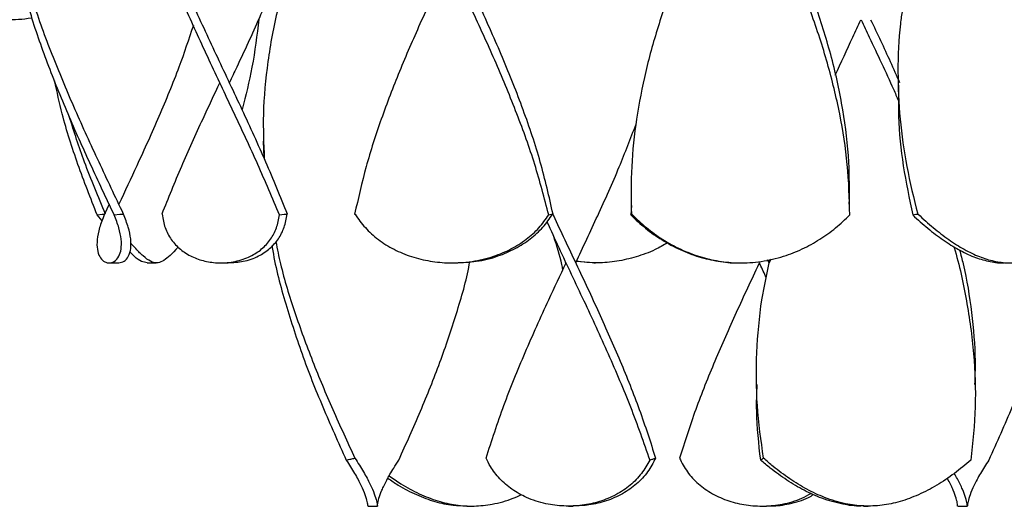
# Model space of a CAD drawing. Header units: millimetres. Extents: x 1128 to 3106, y 573 to 3385.
# Tile 29 of 44: x 2729 to 2932, y 1608 to 1708. Entities that reach past the tile are written whole.
import ezdxf

# ---------------------------------------------------------------- set-up
doc = ezdxf.new("R2010")
doc.units = ezdxf.units.MM

msp = doc.modelspace()

# ---------------------------------------------------------------- linework, layer by layer
at = {"color": 7, "linetype": 'Continuous', "lineweight": 25}
for p, q in [((2909.72, 1695.22), (2909.72, 1695.22)), ((2779.07, 1683.15), (2779.07, 1683.15)), ((2779.07, 1683.15), (2779.18, 1679.84)), ((2747.36, 1670.22), (2746.39, 1668.15)), ((2854.85, 1669.98), (2854.75, 1668)), ((2854.78, 1669.99), (2854.77, 1669.99)), ((2899.78, 1669.99), (2899.78, 1669.99)), ((2744.9, 1668), (2745.93, 1668.15)), ((2745.92, 1666.83), (2744.9, 1668)), ((2745.93, 1668.15), (2746.39, 1668.15)), ((2746.39, 1668.15), (2746.39, 1668.15)), ((2748.41, 1668), (2749.57, 1668.15)), ((2749.57, 1668.15), (2750.33, 1668.15)), ((2758.2, 1668.15), (2758.25, 1668.15)), ((2782.42, 1668), (2783.4, 1668.15)), ((2783.4, 1668.15), (2784.05, 1668.15)), ((2797.89, 1668.15), (2797.97, 1668.15)), ((2837.84, 1668), (2838.37, 1668.15)), ((2838.37, 1668.15), (2838.72, 1668.15)), ((2854.75, 1668), (2854.81, 1668.15)), ((2854.81, 1668.15), (2854.84, 1668.15)), ((2854.84, 1668.15), (2854.93, 1668.15)), ((2912.74, 1668), (2913.37, 1668.15)), ((2913.37, 1668.15), (2913.78, 1668.15)), ((2913.78, 1668.15), (2913.86, 1668.15)), ((2747.37, 1658.15), (2749.35, 1658.15)), ((2755.18, 1658.15), (2757.06, 1658.15)), ((2770.34, 1658.15), (2771.89, 1658.15)), ((2817.95, 1658.15), (2818.66, 1658.15)), ((2841.35, 1658.08), (2841.31, 1658.31)), ((2847.12, 1658.19), (2843.43, 1658.43)), ((2847.11, 1658.15), (2847.45, 1658.15)), ((2877.11, 1658.15), (2877.44, 1658.15)), ((2883.17, 1658.15), (2882.88, 1658.76)), ((2883.53, 1658.91), (2883.17, 1658.15)), ((2880.59, 1633.15), (2880.59, 1633.15)), ((2925.59, 1633.15), (2925.59, 1633.15)), ((2800.57, 1608.15), (2802.57, 1608.15)), ((2820.96, 1608.15), (2821.96, 1608.15)), ((2841.88, 1608.15), (2842.88, 1608.15)), ((2881.68, 1608.15), (2882.68, 1608.15)), ((2902.59, 1608.15), (2903.59, 1608.15)), ((2921.99, 1608.15), (2923.99, 1608.15))]:
    msp.add_line(p, q, dxfattribs=at)
at = {"color": 7, "linetype": 'Continuous', "lineweight": 25, "flags": 128}
for points in [[(2770.12, 1695.22), (2770.12, 1695.22), (2770.12, 1695.22)], [(2772.12, 1695.22), (2772.12, 1695.22), (2772.12, 1695.22)], [(2747.36, 1670.22), (2747.36, 1670.22), (2747.36, 1670.22)], [(2749.36, 1670.22), (2749.36, 1670.22), (2749.36, 1670.22)], [(2841.38, 1658.15), (2841.38, 1658.15), (2841.38, 1658.15)], [(2843.38, 1658.15), (2843.38, 1658.15), (2843.38, 1658.15)], [(2881.18, 1658.15), (2881.18, 1658.15), (2881.18, 1658.15)], [(2883.18, 1658.15), (2883.18, 1658.15), (2883.18, 1658.15)]]:
    msp.add_lwpolyline(points, dxfattribs=at)
at = {"color": 7, "linetype": 'Continuous', "lineweight": 25}
for points, knots in [([(2899.8, 1668), (2899.7, 1671.46), (2899.5, 1678.39), (2897.86, 1688.79), (2895.33, 1699.19), (2891.93, 1709.59), (2887.84, 1719.98), (2883.34, 1730.18), (2878.66, 1740.19), (2874.09, 1749.8), (2871.22, 1756.14), (2869.82, 1759.21)], [0, 0, 0, 0, 0.11397, 0.227979, 0.341962, 0.455933, 0.569942, 0.683924, 0.791388, 0.898887, 1, 1, 1, 1]), ([(2838.72, 1668.15), (2837.91, 1671.73), (2836.29, 1678.88), (2832.67, 1689.62), (2828.41, 1700.35), (2823.61, 1711.08), (2818.55, 1721.82), (2813.6, 1732.35), (2809.28, 1741.82), (2806.94, 1747.71), (2805.93, 1750.24)], [0, 0, 0, 0, 0.130736, 0.261497, 0.392269, 0.523007, 0.653749, 0.784527, 0.907806, 1, 1, 1, 1]), ([(2837.84, 1668), (2836.93, 1671.46), (2835.12, 1678.39), (2831.37, 1688.79), (2827.07, 1699.19), (2822.33, 1709.59), (2817.41, 1719.98), (2812.64, 1730.18), (2808.48, 1739.43), (2806.24, 1745.21), (2805.26, 1747.72)], [0, 0, 0, 0, 0.130406, 0.260856, 0.391276, 0.521683, 0.652134, 0.782553, 0.905514, 1, 1, 1, 1]), ([(2876.28, 1745.21), (2875.13, 1742.77), (2872.34, 1736.85), (2868.11, 1727.48), (2863.92, 1717.3), (2860.41, 1707.31), (2857.67, 1697.52), (2855.77, 1687.73), (2854.71, 1677.94), (2854.8, 1671.41), (2854.84, 1668.15)], [0, 0, 0, 0, 0.095334, 0.230091, 0.364819, 0.491839, 0.618904, 0.745916, 0.872983, 1, 1, 1, 1]), ([(2784.05, 1668.15), (2782.6, 1671.73), (2779.71, 1678.88), (2774.77, 1689.62), (2769.69, 1700.35), (2764.69, 1711.08), (2760.49, 1720.52), (2758.31, 1726.38), (2757.46, 1728.66)], [0, 0, 0, 0, 0.177361, 0.354755, 0.532165, 0.709529, 0.886899, 1, 1, 1, 1]), ([(2782.42, 1668), (2780.96, 1671.46), (2778.03, 1678.39), (2773.16, 1688.79), (2768.23, 1699.19), (2763.45, 1709.59), (2759.51, 1718.66), (2757.5, 1724.26), (2756.74, 1726.4)], [0, 0, 0, 0, 0.178011, 0.356083, 0.534113, 0.712125, 0.890197, 1, 1, 1, 1]), ([(2817.31, 1720.22), (2816.82, 1719.18), (2814.79, 1714.88), (2811.29, 1707.31), (2807.04, 1697.52), (2803.28, 1687.73), (2800.09, 1677.94), (2798.62, 1671.41), (2797.89, 1668.15)], [0, 0, 0, 0, 0.059884, 0.247884, 0.435949, 0.623936, 0.812005, 1, 1, 1, 1]), ([(2748.41, 1668), (2746.77, 1671.46), (2743.5, 1678.39), (2738.82, 1688.79), (2734.62, 1699.19), (2731.37, 1708.39), (2729.94, 1714.12), (2729.37, 1716.39)], [0, 0, 0, 0, 0.214821, 0.429715, 0.644559, 0.859382, 1, 1, 1, 1]), ([(2782.38, 1718.13), (2781.04, 1714.93), (2778.27, 1708.35), (2774.71, 1700.71), (2772.62, 1696.28), (2772.12, 1695.22)], [0, 0, 0, 0, 0.418947, 0.861293, 1, 1, 1, 1]), ([(2750.33, 1668.15), (2748.64, 1671.73), (2745.26, 1678.88), (2740.31, 1689.62), (2735.83, 1700.35), (2732.67, 1708.64), (2731.37, 1713.36), (2731.06, 1714.49)], [0, 0, 0, 0, 0.231574, 0.463193, 0.694832, 0.92641, 1, 1, 1, 1]), ([(2783.63, 1715.85), (2783.09, 1714.02), (2781.49, 1708.59), (2779.91, 1699.54), (2778.89, 1689.29), (2779.16, 1682.65), (2779.28, 1679.61)], [0, 0, 0, 0, 0.1514893, 0.4500592, 0.7486637, 1, 1, 1, 1]), ([(2899.69, 1670.19), (2899.71, 1673.09), (2899.77, 1679.56), (2898.49, 1689.62), (2896.25, 1700.25), (2893.99, 1707.31), (2892.87, 1710.79)], [0, 0, 0, 0, 0.213973, 0.47836, 0.742769, 1, 1, 1, 1]), ([(2731.52, 1708.55), (2731.44, 1708.53), (2729.7, 1708.15), (2726.12, 1708.08), (2721.01, 1708.4), (2717.55, 1708.99), (2715.96, 1709.59), (2715.93, 1709.6)], [0, 0, 0, 0, 0.014013, 0.342065, 0.66796, 0.99339, 1, 1, 1, 1]), ([(2778.16, 1708.28), (2777.77, 1704.98), (2777.04, 1698.78), (2775.46, 1692.58), (2774.72, 1689.67)], [0, 0, 0, 0, 0.531201, 1, 1, 1, 1]), ([(2910.6, 1710.16), (2910.46, 1709.21), (2909.81, 1705), (2909.58, 1697.52), (2910, 1687.73), (2911.36, 1677.94), (2912.97, 1671.41), (2913.78, 1668.15)], [0, 0, 0, 0, 0.067749, 0.300856, 0.533867, 0.766979, 1, 1, 1, 1]), ([(2764.69, 1706.97), (2763.74, 1704.11), (2761.65, 1697.88), (2757.65, 1688.26), (2753.44, 1678.87), (2750.6, 1672.86), (2749.36, 1670.22)], [0, 0, 0, 0, 0.233349, 0.509037, 0.784825, 1, 1, 1, 1]), ([(2896.81, 1696.72), (2898, 1699.34), (2899.73, 1703.15), (2901.53, 1706.96), (2902.09, 1708.15)], [0, 0, 0, 0, 0.687574, 1, 1, 1, 1]), ([(2902.1, 1708.15), (2902.66, 1706.96), (2904.89, 1702.2), (2907.57, 1696.63), (2909.47, 1692.26), (2909.83, 1691.46)], [0, 0, 0, 0, 0.2141515, 0.8558412, 1, 1, 1, 1]), ([(2904.08, 1708.15), (2905.45, 1705.28), (2907.5, 1700.97), (2909.39, 1696.66), (2910.03, 1695.22)], [0, 0, 0, 0, 0.665748, 1, 1, 1, 1]), ([(2744.9, 1668), (2743.55, 1671.46), (2740.83, 1678.39), (2737.87, 1687.58), (2736.65, 1693.31), (2736.17, 1695.57)], [0, 0, 0, 0, 0.377063, 0.754253, 1, 1, 1, 1]), ([(2770.13, 1695.22), (2768.95, 1692.72), (2766.24, 1686.96), (2762.14, 1677.94), (2759.51, 1671.41), (2758.2, 1668.15)], [0, 0, 0, 0, 0.276546, 0.638343, 1, 1, 1, 1]), ([(2909.83, 1694.72), (2909.79, 1692.57), (2909.69, 1687.04), (2910.62, 1678.13), (2912.04, 1671.37), (2912.74, 1668)], [0, 0, 0, 0, 0.241522, 0.620832, 1, 1, 1, 1]), ([(2746.62, 1668.15), (2745.12, 1671.73), (2742.31, 1678.42), (2740.16, 1685.1), (2739.16, 1688.22)], [0, 0, 0, 0, 0.534802, 1, 1, 1, 1]), ([(2843.38, 1658.15), (2844.9, 1661.39), (2847.99, 1667.97), (2852.26, 1677.46), (2854.68, 1683.73), (2855.8, 1686.64)], [0, 0, 0, 0, 0.340473, 0.693117, 1, 1, 1, 1]), ([(2746.39, 1668.15), (2746.03, 1667.21), (2745.3, 1665.34), (2744.82, 1662.89), (2744.86, 1660.86), (2745.36, 1659.36), (2746.2, 1658.43), (2747.28, 1658.04), (2748.44, 1658.33), (2749.4, 1659.34), (2749.9, 1660.93), (2749.92, 1662.92), (2749.45, 1665.3), (2748.76, 1667.1), (2748.41, 1668)], [0, 0, 0, 0, 0.082176, 0.164297, 0.246593, 0.328929, 0.409904, 0.49092, 0.585521, 0.680053, 0.760784, 0.841477, 0.920715, 1, 1, 1, 1]), ([(2749.35, 1658.18), (2749.72, 1658.23), (2750.49, 1658.34), (2751.4, 1659.4), (2751.88, 1661.01), (2751.88, 1663.03), (2751.39, 1665.42), (2750.68, 1667.24), (2750.33, 1668.15)], [0, 0, 0, 0, 0.1725727, 0.3614731, 0.5223557, 0.6831692, 0.8415349, 1, 1, 1, 1]), ([(2758.25, 1668.15), (2758.42, 1667.21), (2758.77, 1665.34), (2760.06, 1662.89), (2761.95, 1660.86), (2764.33, 1659.36), (2767.05, 1658.43), (2770.1, 1658.04), (2773.34, 1658.33), (2776.37, 1659.34), (2778.83, 1660.93), (2780.65, 1662.92), (2781.91, 1665.3), (2782.25, 1667.1), (2782.42, 1668)], [0, 0, 0, 0, 0.082176, 0.164297, 0.246593, 0.328929, 0.409904, 0.49092, 0.585521, 0.680053, 0.760784, 0.841477, 0.920715, 1, 1, 1, 1]), ([(2771.89, 1658.18), (2772.93, 1658.23), (2775.1, 1658.34), (2778.03, 1659.4), (2780.47, 1661.01), (2782.27, 1663.03), (2783.5, 1665.42), (2783.83, 1667.24), (2784, 1668.15)], [0, 0, 0, 0, 0.172573, 0.361473, 0.522356, 0.683169, 0.841535, 1, 1, 1, 1]), ([(2797.97, 1668.15), (2798.64, 1667.21), (2799.97, 1665.34), (2802.69, 1662.89), (2805.92, 1660.86), (2809.54, 1659.36), (2813.42, 1658.43), (2817.62, 1658.04), (2822.07, 1658.33), (2826.36, 1659.34), (2830.12, 1660.93), (2833.26, 1662.92), (2835.89, 1665.3), (2837.19, 1667.1), (2837.84, 1668)], [0, 0, 0, 0, 0.082176, 0.164297, 0.246593, 0.328929, 0.409904, 0.49092, 0.585521, 0.680053, 0.760784, 0.841477, 0.920715, 1, 1, 1, 1]), ([(2818.66, 1658.18), (2820.08, 1658.23), (2823.07, 1658.34), (2827.23, 1659.4), (2830.98, 1661.01), (2834.1, 1663.03), (2836.72, 1665.42), (2838, 1667.24), (2838.64, 1668.15)], [0, 0, 0, 0, 0.172573, 0.361473, 0.522356, 0.683169, 0.841535, 1, 1, 1, 1]), ([(2838.64, 1668.26), (2838.69, 1668.14), (2840.25, 1664.7), (2843.51, 1657.93), (2848.17, 1647.95), (2852.59, 1637.97), (2856.61, 1627.99), (2858.75, 1621.33), (2859.82, 1618)], [0, 0, 0, 0, 0.006748, 0.205398, 0.404071, 0.602685, 0.80138, 1, 1, 1, 1]), ([(2854.75, 1668), (2855.73, 1667.07), (2857.7, 1665.21), (2861.12, 1662.79), (2864.82, 1660.8), (2868.71, 1659.3), (2872.69, 1658.45), (2875.5, 1658.06), (2876.97, 1658.17), (2877.11, 1658.18)], [0, 0, 0, 0, 0.164404, 0.328701, 0.493294, 0.657974, 0.82064, 0.983386, 1, 1, 1, 1]), ([(2854.93, 1668.15), (2855.91, 1667.21), (2857.87, 1665.34), (2861.29, 1662.89), (2864.99, 1660.86), (2868.89, 1659.36), (2872.87, 1658.43), (2877.11, 1658.04), (2881.57, 1658.33), (2885.98, 1659.34), (2890.03, 1660.93), (2893.64, 1662.92), (2896.95, 1665.3), (2898.85, 1667.1), (2899.8, 1668)], [0, 0, 0, 0, 0.082176, 0.164297, 0.246593, 0.328929, 0.409904, 0.49092, 0.585521, 0.680053, 0.760784, 0.841477, 0.920715, 1, 1, 1, 1]), ([(2912.74, 1668), (2913.77, 1667.07), (2915.83, 1665.21), (2919.02, 1662.79), (2922.19, 1660.8), (2925.3, 1659.3), (2928.33, 1658.45), (2930.4, 1658.06), (2931.49, 1658.17), (2931.59, 1658.18)], [0, 0, 0, 0, 0.164404, 0.328701, 0.493294, 0.657974, 0.82064, 0.983386, 1, 1, 1, 1]), ([(2913.86, 1668.15), (2914.89, 1667.21), (2916.95, 1665.34), (2920.15, 1662.89), (2923.34, 1660.86), (2926.46, 1659.36), (2929.49, 1658.43), (2932.62, 1658.04), (2935.9, 1658.33), (2939.25, 1659.34), (2942.5, 1660.93), (2945.61, 1662.92), (2948.72, 1665.3), (2950.71, 1667.1), (2951.71, 1668)], [0, 0, 0, 0, 0.082176, 0.164297, 0.246593, 0.328929, 0.409904, 0.49092, 0.585521, 0.680053, 0.760784, 0.841477, 0.920715, 1, 1, 1, 1]), ([(2837.46, 1666.61), (2838.27, 1664.84), (2840.74, 1659.43), (2845.08, 1650.38), (2850.1, 1639.46), (2854.79, 1628.53), (2857.34, 1621.25), (2858.61, 1617.61)], [0, 0, 0, 0, 0.108291, 0.331196, 0.554149, 0.777096, 1, 1, 1, 1]), ([(2761.59, 1661.43), (2761.42, 1661.24), (2760.64, 1660.37), (2759.56, 1659.33), (2758.29, 1658.4), (2757.11, 1658.04), (2755.88, 1658.34), (2754.48, 1659.4), (2753.12, 1660.75), (2752.15, 1661.84), (2751.8, 1662.23)], [0, 0, 0, 0, 0.0388123, 0.1794578, 0.3183835, 0.4573776, 0.6202273, 0.7829532, 0.9215434, 1, 1, 1, 1]), ([(2780.88, 1661.76), (2780.9, 1661.61), (2781.42, 1657.81), (2783.45, 1650.38), (2786.91, 1639.46), (2791.24, 1628.53), (2794.52, 1621.25), (2796.16, 1617.61)], [0, 0, 0, 0, 0.0102909, 0.2576939, 0.5051489, 0.7525988, 1, 1, 1, 1]), ([(2781.66, 1662.52), (2781.97, 1660.99), (2782.94, 1656.14), (2785.49, 1647.95), (2789.13, 1637.97), (2793.34, 1627.99), (2796.4, 1621.33), (2797.94, 1618)], [0, 0, 0, 0, 0.103032, 0.327299, 0.5515, 0.775792, 1, 1, 1, 1]), ([(2840.75, 1656.78), (2840.68, 1657.12), (2840.23, 1659.38), (2839.49, 1661.64), (2838.86, 1663.56)], [0, 0, 0, 0, 0.150558, 1, 1, 1, 1]), ([(2862.28, 1662.26), (2861.43, 1661.78), (2859.36, 1660.61), (2855.84, 1659.32), (2851.87, 1658.41), (2847.72, 1658.01), (2844.91, 1658.31), (2843.43, 1658.46)], [0, 0, 0, 0, 0.146261, 0.356187, 0.563545, 0.771006, 1, 1, 1, 1]), ([(2943.67, 1661.66), (2943.65, 1661.54), (2943.13, 1657.78), (2941.11, 1650.38), (2937.64, 1639.46), (2933.31, 1628.53), (2930.03, 1621.25), (2928.4, 1617.61)], [0, 0, 0, 0, 0.00809, 0.256043, 0.504048, 0.752048, 1, 1, 1, 1]), ([(2755.18, 1658.19), (2754.8, 1658.24), (2753.98, 1658.34), (2752.86, 1659.17), (2751.93, 1660.11), (2751.62, 1660.43)], [0, 0, 0, 0, 0.366836, 0.782774, 1, 1, 1, 1]), ([(2921.17, 1661.51), (2921.19, 1661.44), (2922.38, 1657.73), (2923.91, 1650.38), (2925.46, 1639.46), (2925.83, 1628.53), (2925.1, 1621.25), (2924.73, 1617.61)], [0, 0, 0, 0, 0.004778, 0.253559, 0.502392, 0.751221, 1, 1, 1, 1]), ([(2922.39, 1660.78), (2922.64, 1659.83), (2923.78, 1655.56), (2924.91, 1647.95), (2925.71, 1639.69), (2925.53, 1634.76), (2925.47, 1633.15)], [0, 0, 0, 0, 0.102982, 0.464378, 0.825668, 1, 1, 1, 1]), ([(2806.98, 1617.61), (2808.48, 1620.96), (2811.5, 1627.66), (2815.55, 1637.71), (2818.9, 1647.75), (2820.93, 1654.65), (2821.55, 1658.19), (2821.58, 1658.38)], [0, 0, 0, 0, 0.24641, 0.492894, 0.739282, 0.985752, 1, 1, 1, 1]), ([(2824.95, 1618), (2826.11, 1621.62), (2828.45, 1628.86), (2832.91, 1639.72), (2837.3, 1649.48), (2840.2, 1655.62), (2841.39, 1658.15)], [0, 0, 0, 0, 0.2704391, 0.5409236, 0.8114381, 1, 1, 1, 1]), ([(2881.18, 1658.15), (2881.14, 1658.08), (2879.54, 1654.68), (2876.38, 1647.95), (2871.97, 1637.97), (2867.94, 1627.99), (2865.81, 1621.33), (2864.74, 1618)], [0, 0, 0, 0, 0.005381, 0.254064, 0.502673, 0.751383, 1, 1, 1, 1]), ([(2882.03, 1618), (2881.53, 1621.62), (2880.52, 1628.86), (2880.51, 1639.72), (2881.38, 1649.72), (2882.76, 1656.1), (2883.36, 1658.87)], [0, 0, 0, 0, 0.265684, 0.531412, 0.79717, 1, 1, 1, 1]), ([(2882.61, 1655.09), (2882.19, 1656), (2881.71, 1657.02), (2881.23, 1658.04), (2881.18, 1658.15)], [0, 0, 0, 0, 0.88618, 1, 1, 1, 1]), ([(2881.45, 1617.61), (2881.07, 1620.96), (2880.48, 1626.14), (2880.65, 1631.32), (2880.72, 1633.15)], [0, 0, 0, 0, 0.646551, 1, 1, 1, 1]), ([(2796.16, 1617.61), (2796.32, 1617.64), (2796.64, 1617.71), (2797.23, 1617.84), (2797.66, 1617.94), (2797.94, 1618)], [0, 0, 0, 0, 0.269889, 0.539779, 1, 1, 1, 1]), ([(2796.16, 1617.61), (2796.76, 1616.67), (2797.97, 1614.8), (2799.24, 1612.37), (2800.06, 1610.4), (2800.47, 1609.02), (2800.57, 1608.25), (2800.57, 1608.22), (2800.57, 1608.21)], [0, 0, 0, 0, 0.174721, 0.349327, 0.524282, 0.69932, 0.870059, 1, 1, 1, 1]), ([(2797.94, 1618), (2798.56, 1617.05), (2799.79, 1615.13), (2801.12, 1612.64), (2801.99, 1610.6), (2802.44, 1609.13), (2802.57, 1608.28), (2802.56, 1608.06), (2802.58, 1608.47), (2802.81, 1609.57), (2803.42, 1611.31), (2804.43, 1613.44), (2805.66, 1615.59), (2806.61, 1617.06), (2806.98, 1617.61)], [0, 0, 0, 0, 0.0869052, 0.1737485, 0.2608209, 0.3479292, 0.4321209, 0.5171703, 0.6022141, 0.6998565, 0.7834091, 0.8665322, 0.9496841, 1, 1, 1, 1]), ([(2858.61, 1617.61), (2858.09, 1616.67), (2857.04, 1614.8), (2854.67, 1612.37), (2851.74, 1610.4), (2848.36, 1609), (2844.71, 1608.22), (2840.95, 1608.07), (2837.04, 1608.55), (2833.38, 1609.73), (2830.18, 1611.53), (2827.68, 1613.72), (2825.97, 1615.93), (2825.23, 1617.43), (2824.95, 1618)], [0, 0, 0, 0, 0.086355, 0.172652, 0.259123, 0.345634, 0.430021, 0.515276, 0.60052, 0.698033, 0.781415, 0.86494, 0.948501, 1, 1, 1, 1]), ([(2859.82, 1618), (2859.31, 1617.05), (2858.31, 1615.13), (2856, 1612.64), (2853.1, 1610.6), (2849.75, 1609.14), (2846.28, 1608.28), (2843.96, 1608.22), (2842.88, 1608.19)], [0, 0, 0, 0, 0.171836, 0.343549, 0.515715, 0.687952, 0.854422, 1, 1, 1, 1]), ([(2858.61, 1617.61), (2858.72, 1617.64), (2858.93, 1617.71), (2859.33, 1617.84), (2859.63, 1617.94), (2859.82, 1618)], [0, 0, 0, 0, 0.269889, 0.539779, 1, 1, 1, 1]), ([(2864.74, 1618), (2865.24, 1617.05), (2866.25, 1615.13), (2868.56, 1612.64), (2871.46, 1610.6), (2874.8, 1609.13), (2878.44, 1608.28), (2882.19, 1608.05), (2886.09, 1608.48), (2889.39, 1609.39), (2891.17, 1610.41), (2891.79, 1610.76)], [0, 0, 0, 0, 0.115674, 0.231266, 0.347163, 0.463108, 0.575171, 0.688375, 0.801572, 0.931538, 1, 1, 1, 1]), ([(2881.45, 1617.61), (2881.51, 1617.64), (2881.61, 1617.71), (2881.8, 1617.84), (2881.94, 1617.94), (2882.03, 1618)], [0, 0, 0, 0, 0.2698894, 0.539779, 1, 1, 1, 1]), ([(2902.59, 1608.19), (2902.42, 1608.18), (2901.01, 1608.08), (2898.16, 1608.51), (2894.24, 1609.56), (2890.37, 1611.31), (2886.8, 1613.44), (2883.83, 1615.59), (2882.1, 1617.06), (2881.45, 1617.61)], [0, 0, 0, 0, 0.023113, 0.195178, 0.392734, 0.561782, 0.729961, 0.898198, 1, 1, 1, 1]), ([(2924.73, 1617.61), (2923.6, 1616.67), (2921.35, 1614.8), (2917.71, 1612.37), (2913.95, 1610.4), (2910.17, 1609), (2906.41, 1608.22), (2902.66, 1608.07), (2898.73, 1608.55), (2894.81, 1609.73), (2890.95, 1611.53), (2887.39, 1613.72), (2884.41, 1615.93), (2882.68, 1617.43), (2882.03, 1618)], [0, 0, 0, 0, 0.086355, 0.172652, 0.259123, 0.345634, 0.430021, 0.515276, 0.60052, 0.698033, 0.781415, 0.86494, 0.948501, 1, 1, 1, 1]), ([(2928.4, 1617.61), (2927.79, 1616.67), (2926.59, 1614.8), (2925.31, 1612.37), (2924.5, 1610.4), (2924.09, 1609), (2923.98, 1608.22), (2923.99, 1608.07), (2923.97, 1608.56), (2923.71, 1609.73), (2923.03, 1611.54), (2922.24, 1613.26), (2921.51, 1614.49), (2921.3, 1614.85)], [0, 0, 0, 0, 0.095893, 0.191723, 0.287745, 0.383812, 0.47752, 0.572192, 0.666853, 0.775136, 0.867728, 0.96048, 1, 1, 1, 1]), ([(2804.72, 1613.88), (2805.43, 1613.39), (2807.34, 1612.07), (2810.61, 1610.41), (2814.38, 1609.01), (2817.84, 1608.25), (2820.02, 1608.22), (2820.97, 1608.21)], [0, 0, 0, 0, 0.13736, 0.36931, 0.60137, 0.827728, 1, 1, 1, 1]), ([(2805, 1614.38), (2805.8, 1613.81), (2807.8, 1612.39), (2811.18, 1610.61), (2814.96, 1609.13), (2818.73, 1608.28), (2822.47, 1608.05), (2826.4, 1608.49), (2829.67, 1609.33), (2831.65, 1610.25), (2832.22, 1610.52)], [0, 0, 0, 0, 0.093298, 0.233059, 0.372877, 0.508014, 0.644527, 0.781032, 0.937759, 1, 1, 1, 1]), ([(2921.99, 1608.19), (2921.99, 1608.18), (2921.98, 1608.08), (2921.98, 1608.51), (2921.76, 1609.56), (2921.11, 1611.33), (2920.47, 1612.79), (2919.91, 1613.75), (2919.84, 1613.88)], [0, 0, 0, 0, 0.030573, 0.258171, 0.519486, 0.743093, 0.965551, 1, 1, 1, 1]), ([(2882.68, 1608.21), (2882.99, 1608.19), (2884.54, 1608.1), (2887.5, 1608.62), (2890.49, 1609.42), (2891.99, 1610.31), (2892.34, 1610.52)], [0, 0, 0, 0, 0.09019, 0.455735, 0.873885, 1, 1, 1, 1])]:
    msp.add_open_spline(points, degree=3, knots=knots, dxfattribs=at)

doc.saveas('drawing.dxf')
